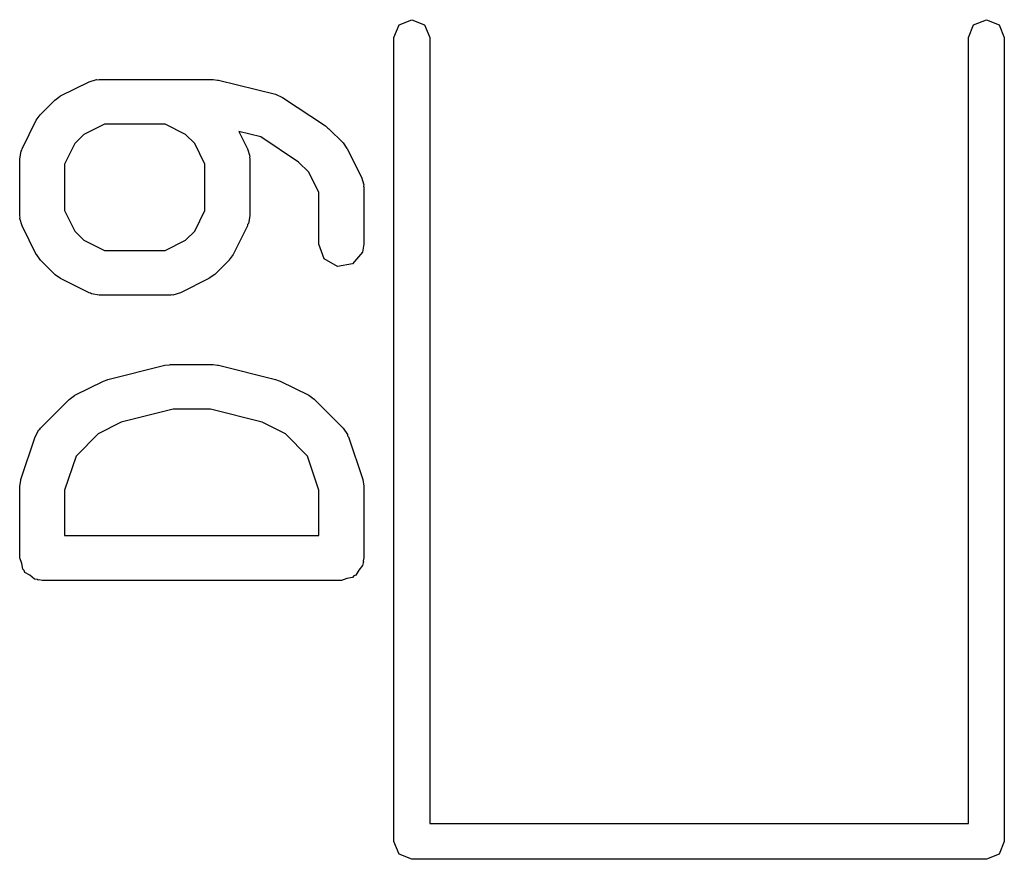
# Model space of a CAD drawing. Extents: x 44 to 148, y -85 to -25.
# Tile 32 of 58: x 128.74 to 132.03, y -83.43 to -80.63. Entities that reach past the tile are written whole.
import ezdxf

# ---------------------------------------------------------------- set-up
doc = ezdxf.new("R2010")
doc.units = 0
doc.layers.add('BLACK', color=7, linetype='CONTINUOUS')

msp = doc.modelspace()

# ---------------------------------------------------------------- linework, layer by layer
at = {"layer": 'BLACK', "linetype": 'CONTINUOUS'}
for p, q in [((130.010774, -80.643974), (130.0532, -80.6264)), ((130.0532, -80.6264), (130.095626, -80.643974)), ((131.930774, -80.643974), (131.9732, -80.6264)), ((131.9732, -80.6264), (132.015626, -80.643974)), ((129.9932, -80.6864), (130.010774, -80.643974)), ((130.095626, -80.643974), (130.1132, -80.6864)), ((131.9132, -80.6864), (131.930774, -80.643974)), ((132.015626, -80.643974), (132.0332, -80.6864)), ((129.9932, -83.3714), (129.9932, -80.6864)), ((130.1132, -80.6864), (130.1132, -83.3114)), ((131.9132, -83.3114), (131.9132, -80.6864)), ((132.0332, -80.6864), (132.0332, -83.3714)), ((128.879716, -80.881222), (128.974954, -80.833603)), ((128.974954, -80.833603), (128.99992, -80.826177)), ((128.99992, -80.826177), (129.004281, -80.827218)), ((129.004281, -80.827218), (129.008495, -80.825685)), ((129.008495, -80.825685), (129.389447, -80.825685)), ((129.389447, -80.825685), (129.404188, -80.828284)), ((129.404188, -80.828284), (129.407637, -80.827924)), ((129.407637, -80.827924), (129.598113, -80.875543)), ((128.812605, -80.94289), (128.860224, -80.895271)), ((128.860224, -80.895271), (128.87859, -80.882411)), ((128.87859, -80.882411), (128.879716, -80.881222)), ((129.598113, -80.875543), (129.621104, -80.885797)), ((129.621104, -80.885797), (129.621526, -80.8859)), ((129.621526, -80.8859), (129.764383, -80.981138)), ((128.750937, -81.05762), (128.798556, -80.962382)), ((128.798556, -80.962382), (128.811914, -80.944371)), ((128.811914, -80.944371), (128.812605, -80.94289)), ((129.0262, -80.975685), (128.957684, -81.009943)), ((129.228885, -80.975685), (129.0262, -80.975685)), ((129.297401, -81.009943), (129.228885, -80.975685)), ((129.549129, -81.017914), (129.475033, -80.99939)), ((129.475033, -80.99939), (129.504148, -81.05762)), ((129.764383, -80.981138), (129.772646, -80.989031)), ((129.772646, -80.989031), (129.775812, -80.990508)), ((129.775812, -80.990508), (129.823432, -81.038127)), ((128.957684, -81.009943), (128.927277, -81.04035)), ((129.327808, -81.04035), (129.297401, -81.009943)), ((129.674998, -81.101826), (129.549129, -81.017914)), ((128.743019, -81.091161), (128.747542, -81.065509)), ((128.747542, -81.065509), (128.750424, -81.062073)), ((128.750424, -81.062073), (128.750937, -81.05762)), ((128.927277, -81.04035), (128.893019, -81.108866)), ((129.362066, -81.108866), (129.327808, -81.04035)), ((129.504148, -81.05762), (129.511574, -81.082586)), ((129.823432, -81.038127), (129.836294, -81.056495)), ((129.836294, -81.056495), (129.837482, -81.05762)), ((129.837482, -81.05762), (129.885101, -81.152858)), ((128.743019, -81.281637), (128.743019, -81.091161)), ((129.511574, -81.082586), (129.510532, -81.086947)), ((129.510532, -81.086947), (129.512066, -81.091161)), ((129.512066, -81.091161), (129.512066, -81.281637)), ((129.708761, -81.135588), (129.674998, -81.101826)), ((128.893019, -81.108866), (128.893019, -81.263932)), ((129.362066, -81.263932), (129.362066, -81.108866)), ((129.743019, -81.204104), (129.708761, -81.135588)), ((129.885101, -81.152858), (129.892527, -81.177824)), ((129.892527, -81.177824), (129.891485, -81.182185)), ((129.891485, -81.182185), (129.893019, -81.186399)), ((129.893019, -81.186399), (129.893019, -81.376875)), ((129.743019, -81.376875), (129.743019, -81.204104)), ((128.893019, -81.263932), (128.927277, -81.332448)), ((129.327808, -81.332448), (129.362066, -81.263932)), ((128.744552, -81.28585), (128.743019, -81.281637)), ((128.743511, -81.290211), (128.744552, -81.28585)), ((128.750937, -81.315178), (128.743511, -81.290211)), ((129.512066, -81.281637), (129.507543, -81.307289)), ((128.798556, -81.410416), (128.750937, -81.315178)), ((128.927277, -81.332448), (128.957684, -81.362855)), ((129.297401, -81.362855), (129.327808, -81.332448)), ((129.504148, -81.315178), (129.456529, -81.410416)), ((129.50466, -81.310724), (129.504148, -81.315178)), ((129.507543, -81.307289), (129.50466, -81.310724)), ((128.957684, -81.362855), (129.0262, -81.397113)), ((129.228885, -81.397113), (129.297401, -81.362855)), ((129.0262, -81.397113), (129.228885, -81.397113)), ((129.760566, -81.425084), (129.743019, -81.376875)), ((129.893019, -81.376875), (129.888496, -81.402527)), ((128.799745, -81.411541), (128.798556, -81.410416)), ((128.812605, -81.429908), (128.799745, -81.411541)), ((128.860224, -81.477527), (128.812605, -81.429908)), ((129.44248, -81.429908), (129.394861, -81.477527)), ((129.443171, -81.428426), (129.44248, -81.429908)), ((129.456529, -81.410416), (129.443171, -81.428426)), ((129.804995, -81.450736), (129.760566, -81.425084)), ((129.888496, -81.402527), (129.855519, -81.441827)), ((129.855519, -81.441827), (129.804995, -81.450736)), ((128.861705, -81.478218), (128.860224, -81.477527)), ((128.879716, -81.491576), (128.861705, -81.478218)), ((128.974954, -81.539195), (128.879716, -81.491576)), ((129.375369, -81.491576), (129.280131, -81.539195)), ((129.376494, -81.490386), (129.375369, -81.491576)), ((129.394861, -81.477527), (129.376494, -81.490386)), ((128.979407, -81.539707), (128.974954, -81.539195)), ((128.982843, -81.54259), (128.979407, -81.539707)), ((129.008495, -81.547113), (128.982843, -81.54259)), ((129.24659, -81.547113), (129.008495, -81.547113)), ((129.250803, -81.545579), (129.24659, -81.547113)), ((129.255164, -81.546621), (129.250803, -81.545579)), ((129.280131, -81.539195), (129.255164, -81.546621)), ((129.037924, -81.827924), (129.2284, -81.780305)), ((129.2284, -81.780305), (129.243332, -81.779251)), ((129.243332, -81.779251), (129.24659, -81.778066)), ((129.24659, -81.778066), (129.389447, -81.778066)), ((129.389447, -81.778066), (129.404188, -81.780665)), ((129.404188, -81.780665), (129.407637, -81.780305)), ((129.407637, -81.780305), (129.598113, -81.827924)), ((128.927335, -81.881222), (129.022573, -81.833603)), ((129.022573, -81.833603), (129.034979, -81.829912)), ((129.034979, -81.829912), (129.037924, -81.827924)), ((129.598113, -81.827924), (129.609935, -81.833196)), ((129.609935, -81.833196), (129.613464, -81.833603)), ((129.613464, -81.833603), (129.708702, -81.881222)), ((128.907843, -81.895271), (128.926211, -81.882408)), ((128.926211, -81.882408), (128.927335, -81.881222)), ((129.708702, -81.881222), (129.726712, -81.89458)), ((128.812605, -81.990509), (128.907843, -81.895271)), ((129.726712, -81.89458), (129.728194, -81.895271)), ((129.728194, -81.895271), (129.823433, -81.990509)), ((129.255824, -81.928066), (129.08229, -81.971449)), ((129.380213, -81.928066), (129.255824, -81.928066)), ((129.553747, -81.971449), (129.380213, -81.928066)), ((128.81071, -81.994572), (128.812605, -81.990509)), ((129.08229, -81.971449), (129.005303, -82.009943)), ((129.630734, -82.009943), (129.553747, -81.971449)), ((129.823433, -81.990509), (129.838374, -82.011846)), ((128.746868, -82.162682), (128.794487, -82.019825)), ((128.794487, -82.019825), (128.806889, -81.99692)), ((128.806889, -81.99692), (128.81071, -81.994572)), ((129.005303, -82.009943), (128.93119, -82.084055)), ((129.704848, -82.084056), (129.630734, -82.009943)), ((129.838374, -82.011846), (129.838764, -82.016314)), ((129.838764, -82.016314), (129.841551, -82.019825)), ((129.841551, -82.019825), (129.88917, -82.162681)), ((128.93119, -82.084055), (128.893019, -82.198569)), ((129.743019, -82.198569), (129.704848, -82.084056)), ((128.743019, -82.186399), (128.746912, -82.164316)), ((128.743019, -82.424494), (128.743019, -82.186399)), ((128.746912, -82.164316), (128.746868, -82.162682)), ((129.88917, -82.162681), (129.892459, -82.184861)), ((129.892459, -82.184861), (129.893019, -82.186399)), ((129.893019, -82.186399), (129.893019, -82.424494)), ((128.893019, -82.198569), (128.893019, -82.349494)), ((129.743019, -82.349494), (129.743019, -82.198569)), ((128.893019, -82.349494), (129.743019, -82.349494)), ((128.749682, -82.442802), (128.743019, -82.424494)), ((128.753067, -82.461994), (128.749682, -82.442802)), ((129.888496, -82.450146), (129.87597, -82.465073)), ((129.890213, -82.440403), (129.888496, -82.450146)), ((129.89188, -82.437518), (129.890213, -82.440403)), ((129.893019, -82.424494), (129.891301, -82.434235)), ((129.891301, -82.434235), (129.89188, -82.437518)), ((128.758251, -82.466344), (128.753067, -82.461994)), ((128.760566, -82.472703), (128.758251, -82.466344)), ((128.777439, -82.482445), (128.760566, -82.472703)), ((128.792367, -82.494971), (128.777439, -82.482445)), ((129.859869, -82.484261), (129.855519, -82.489446)), ((129.866228, -82.481947), (129.859869, -82.484261)), ((129.87597, -82.465073), (129.866228, -82.481947)), ((128.802109, -82.496688), (128.792367, -82.494971)), ((128.804995, -82.498355), (128.802109, -82.496688)), ((128.808277, -82.497776), (128.804995, -82.498355)), ((128.818019, -82.499494), (128.808277, -82.497776)), ((129.818019, -82.499494), (128.818019, -82.499494)), ((129.836327, -82.49283), (129.818019, -82.499494)), ((129.855519, -82.489446), (129.836327, -82.49283)), ((130.1132, -83.3114), (131.9132, -83.3114)), ((130.010774, -83.413826), (129.9932, -83.3714)), ((132.0332, -83.3714), (132.015626, -83.413826)), ((130.0532, -83.4314), (130.010774, -83.413826)), ((131.9732, -83.4314), (130.0532, -83.4314)), ((132.015626, -83.413826), (131.9732, -83.4314))]:
    msp.add_line(p, q, dxfattribs=at)

doc.saveas('drawing.dxf')
